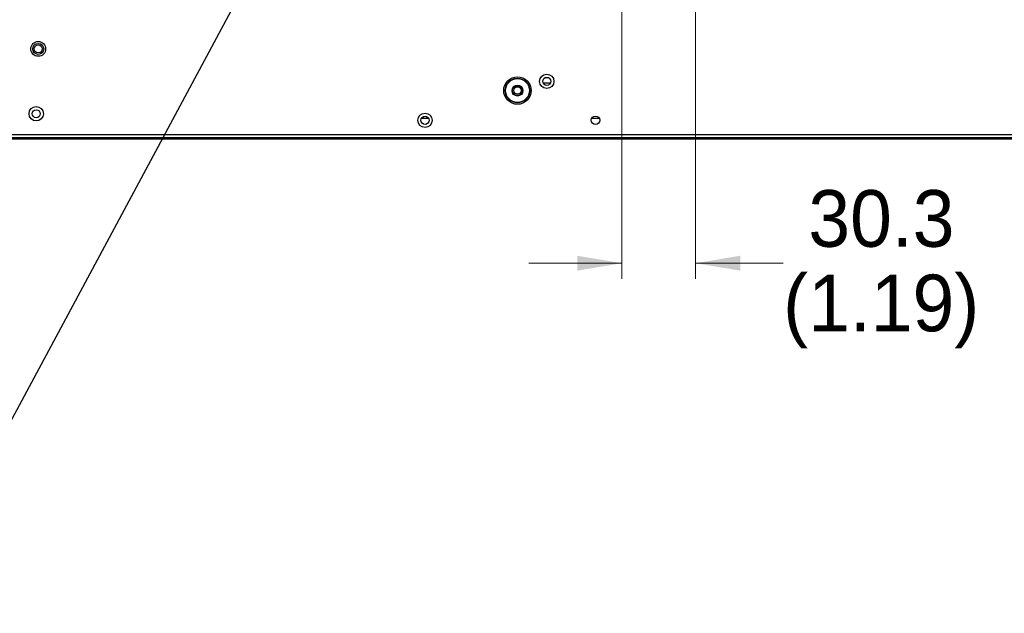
# Model space of a CAD drawing. Header units: millimetres. Extents: x 0 to 1118, y 0 to 864.
# Tile 40 of 65: x 739 to 840, y 291 to 352. Entities that reach past the tile are written whole.
import ezdxf

# ---------------------------------------------------------------- set-up
doc = ezdxf.new("R2010")
doc.units = ezdxf.units.MM
doc.styles.add('SLDTEXTSTYLE0', font='ARIAL.TTF', dxfattribs={"width": 0.948})
doc.styles.get("Standard").update_dxf_attribs({"font": 'ARIAL.TTF'})
doc.dimstyles.new('SLDDIMSTYLE2', dxfattribs={"dimtxt": 0.18, "dimasz": 4.572, "dimexe": 0, "dimexo": 0.0625, "dimgap": 0, "dimtad": 0, "dimtih": 1, "dimtoh": 1, "dimdec": 0, "dimrnd": 1e-09, "dimzin": 0, "dimdsep": 46, "dimtxsty": 'STANDARD', "dimsah": 1, "dimcen": 0.09, "dimadec": 0, "dimazin": 0, "dimtfac": 4.572, "dimtdec": 0, "dimtofl": 0, "dimtmove": 0, "dimatfit": 3, "dimfxl": 1, "dimfrac": 2, "dimtolj": 1, "dimtzin": 0, "dimarcsym": 0})
doc.dimstyles.new('SLDDIMSTYLE4', dxfattribs={"dimtxt": 5.650301, "dimasz": 4.572, "dimexe": 0, "dimexo": 0.0625, "dimgap": 1.412575, "dimtad": 0, "dimtih": 1, "dimtoh": 1, "dimdec": 1, "dimlfac": 4, "dimrnd": 1e-09, "dimzin": 12, "dimdsep": 46, "dimtxsty": 'SLDTEXTSTYLE0', "dimsah": 1, "dimcen": 0.09, "dimadec": 0, "dimazin": 3, "dimtfac": 1, "dimtmove": 0, "dimatfit": 0, "dimfxl": 1, "dimfrac": 2, "dimtolj": 1, "dimtzin": 12, "dimarcsym": 0})

# ---------------------------------------------------------------- blocks, each defined once
blk = doc.blocks.new('_D_9')
at = {"color": 7, "linetype": 'Continuous', "lineweight": 0}
for p, q in [((800.48, 365.42), (800.48, 325.09)), ((808.06, 365.42), (808.06, 325.09)), ((800.48, 326.69), (790.95, 326.69)), ((808.06, 326.69), (817.04, 326.69))]:
    blk.add_line(p, q, dxfattribs=at)
for points in [[(800.48, 326.69), (795.91, 327.46), (795.91, 325.93)], [(808.06, 326.69), (812.64, 325.93), (812.64, 327.46)]]:
    blk.add_solid(points, dxfattribs=at)
at = {"color": 7, "linetype": 'Continuous', "lineweight": 0, "char_height": 5.821, "attachment_point": 1, "style": 'SLDTEXTSTYLE0'}
for s, insert in [('30.3', (819.63, 334.2)), ('(1.19)', (817.04, 325.52))]:
    blk.add_mtext(s, dxfattribs=dict(at, insert=insert))

msp = doc.modelspace()

# ---------------------------------------------------------------- linework, layer by layer
at = {"color": 7, "linetype": 'Continuous', "lineweight": 30}
for p, q in [((792.4034, 345.1965), (793.1573, 345.1965)), ((780.6503, 341.5465), (779.9104, 341.5465)), ((798.1779, 341.5465), (797.3827, 341.5465)), ((1015.6828, 339.864), (713.8778, 339.864)), ((714.0546, 339.614), (1015.5061, 339.614)), ((842.1228, 339.449), (718.4293, 339.449)), ((842.1241, 339.414), (718.4293, 339.414))]:
    msp.add_line(p, q, dxfattribs=at)
for centre, radius in [((740.5728, 348.6965), 0.7625), ((740.5728, 348.6965), 0.5672), ((740.5728, 348.6965), 0.4125), ((789.7728, 344.4215), 1.4158), ((789.7728, 344.4215), 1.2662), ((792.7803, 345.364), 0.7375), ((792.7803, 345.364), 0.4125), ((789.7728, 344.4215), 1.2287), ((789.7728, 344.4215), 0.5625), ((789.7728, 344.4215), 0.5), ((789.7728, 344.4215), 0.375), ((740.3666, 342.039), 0.7375), ((740.3666, 342.039), 0.4125), ((780.2803, 341.364), 0.7375), ((780.2803, 341.364), 0.4125), ((797.7803, 341.364), 0.4375)]:
    msp.add_circle(centre, radius, dxfattribs=at)

# ---------------------------------------------------------------- dimensions: what is measured, and where the dimension line sits
at = {"color": 7, "linetype": 'Continuous', "lineweight": 0}
dim = msp.add_linear_dim(base=(808.0638, 326.6933), p1=(800.4775, 367.019), p2=(808.0638, 367.019), text='<>\\P(1.19)', dimstyle='SLDDIMSTYLE4', dxfattribs=at)
dim.commit()
dim.dimension.update_dxf_attribs({"geometry": '_D_9', "text_midpoint": (827.1722, 326.6933), "dimtype": 160})

# ---------------------------------------------------------------- leaders
msp.add_leader([(770.1695, 370.8553), (727.1347, 290.7467)], dimstyle='SLDDIMSTYLE2', dxfattribs=at)

doc.saveas('drawing.dxf')
